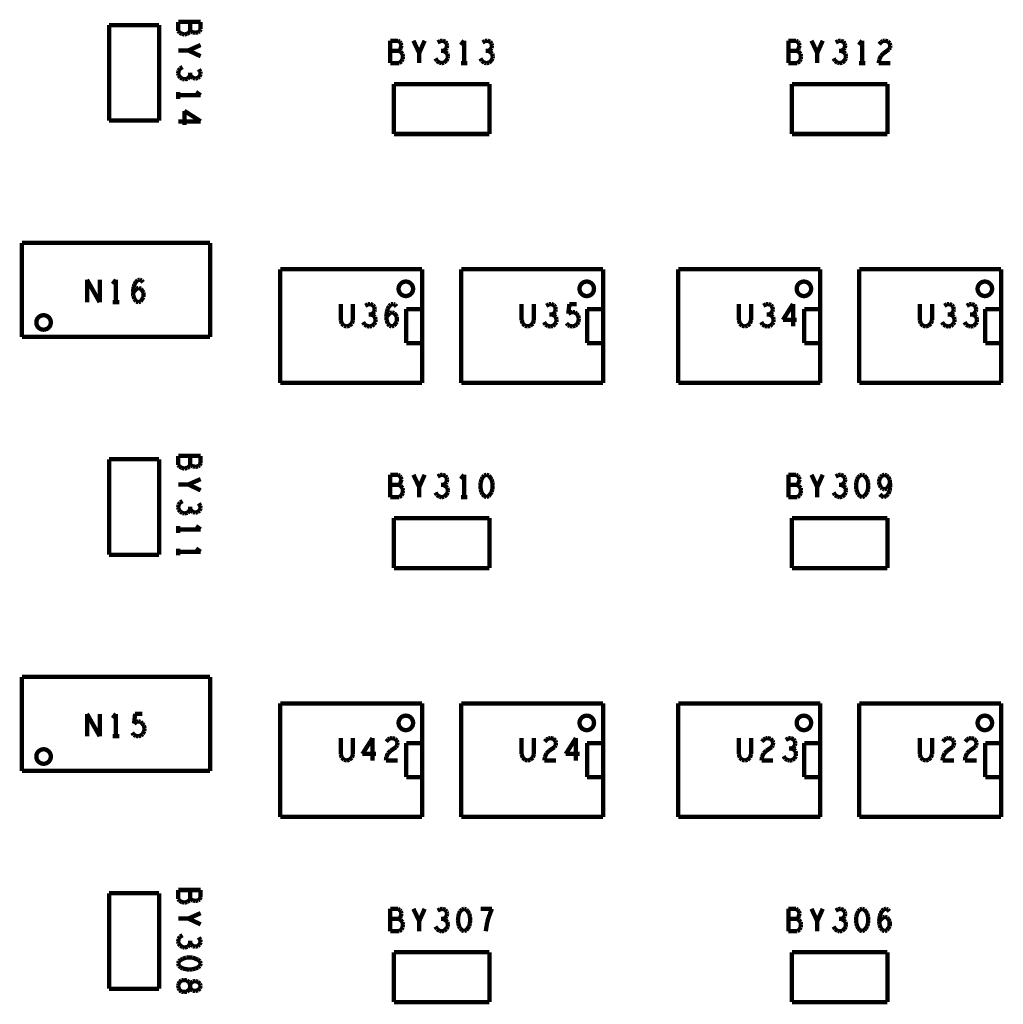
# Model space of a CAD drawing. Extents: x 0 to 33, y 0 to 21.
# Tile 15 of 22: x 15.9 to 18.6, y 11.7 to 14.4. Entities that reach past the tile are written whole.
import ezdxf

# ---------------------------------------------------------------- set-up
doc = ezdxf.new("R2010")
doc.units = 0
doc.layers.add('IO-62_B_BAS', color=7, linetype='CONTINUOUS')

msp = doc.modelspace()

# ---------------------------------------------------------------- linework, layer by layer
at = {"layer": 'IO-62_B_BAS', "const_width": 0.012}
for points in [[(16.29, 14.373), (16.152, 14.373)], [(16.152, 14.373), (16.152, 14.109)], [(16.29, 14.109), (16.29, 14.373)], [(16.405, 14.382), (16.343, 14.382)], [(16.343, 14.382), (16.343, 14.357)], [(16.376, 14.358), (16.376, 14.382)], [(16.405, 14.362), (16.405, 14.382)], [(16.343, 14.357), (16.347, 14.352)], [(16.347, 14.352), (16.353, 14.349)], [(16.353, 14.349), (16.36, 14.347)], [(16.36, 14.347), (16.368, 14.349)], [(16.368, 14.349), (16.374, 14.353)], [(16.374, 14.353), (16.376, 14.358)], [(16.376, 14.358), (16.379, 14.355)], [(16.379, 14.355), (16.384, 14.353)], [(16.384, 14.353), (16.391, 14.352)], [(16.391, 14.352), (16.398, 14.353)], [(16.398, 14.353), (16.402, 14.356)], [(16.402, 14.356), (16.405, 14.362)], [(16.371, 14.303), (16.405, 14.318)], [(16.95, 14.33), (16.929, 14.33)], [(16.929, 14.33), (16.929, 14.268)], [(16.955, 14.327), (16.95, 14.33)], [(16.958, 14.323), (16.955, 14.327)], [(16.96, 14.317), (16.958, 14.323)], [(16.958, 14.31), (16.96, 14.317)], [(17.009, 14.296), (16.993, 14.33)], [(17.024, 14.33), (17.009, 14.296)], [(17.067, 14.329), (17.06, 14.325)], [(17.074, 14.33), (17.067, 14.329)], [(17.081, 14.327), (17.074, 14.33)], [(17.085, 14.322), (17.081, 14.327)], [(17.086, 14.316), (17.085, 14.322)], [(17.085, 14.31), (17.086, 14.316)], [(17.133, 14.33), (17.124, 14.318)], [(17.133, 14.268), (17.133, 14.33)], [(17.191, 14.329), (17.184, 14.325)], [(17.198, 14.33), (17.191, 14.329)], [(17.205, 14.327), (17.198, 14.33)], [(17.209, 14.322), (17.205, 14.327)], [(17.21, 14.316), (17.209, 14.322)], [(17.209, 14.31), (17.21, 14.316)], [(18.05, 14.33), (18.029, 14.33)], [(18.029, 14.33), (18.029, 14.268)], [(18.055, 14.327), (18.05, 14.33)], [(18.058, 14.323), (18.055, 14.327)], [(18.06, 14.317), (18.058, 14.323)], [(18.058, 14.31), (18.06, 14.317)], [(18.109, 14.296), (18.093, 14.33)], [(18.124, 14.33), (18.109, 14.296)], [(18.167, 14.329), (18.16, 14.325)], [(18.174, 14.33), (18.167, 14.329)], [(18.181, 14.327), (18.174, 14.33)], [(18.185, 14.322), (18.181, 14.327)], [(18.186, 14.316), (18.185, 14.322)], [(18.185, 14.31), (18.186, 14.316)], [(18.233, 14.33), (18.224, 14.318)], [(18.233, 14.268), (18.233, 14.33)], [(18.28, 14.32), (18.285, 14.326)], [(18.285, 14.326), (18.29, 14.329)], [(18.29, 14.329), (18.296, 14.33)], [(18.296, 14.33), (18.304, 14.328)], [(18.304, 14.328), (18.309, 14.323)], [(18.309, 14.323), (18.311, 14.317)], [(18.311, 14.317), (18.31, 14.311)], [(16.343, 14.303), (16.371, 14.303)], [(16.405, 14.287), (16.371, 14.303)], [(16.953, 14.302), (16.929, 14.302)], [(16.953, 14.302), (16.956, 14.305)], [(16.958, 14.299), (16.953, 14.302)], [(16.956, 14.305), (16.958, 14.31)], [(16.963, 14.293), (16.958, 14.299)], [(16.964, 14.286), (16.963, 14.293)], [(16.963, 14.279), (16.964, 14.286)], [(17.009, 14.268), (17.009, 14.296)], [(17.076, 14.302), (17.069, 14.302)], [(17.076, 14.302), (17.081, 14.305)], [(17.081, 14.299), (17.076, 14.302)], [(17.081, 14.305), (17.085, 14.31)], [(17.087, 14.294), (17.081, 14.299)], [(17.088, 14.287), (17.087, 14.294)], [(17.088, 14.281), (17.088, 14.287)], [(17.2, 14.302), (17.193, 14.302)], [(17.2, 14.302), (17.205, 14.305)], [(17.205, 14.299), (17.2, 14.302)], [(17.205, 14.305), (17.209, 14.31)], [(17.211, 14.294), (17.205, 14.299)], [(17.212, 14.287), (17.211, 14.294)], [(17.212, 14.281), (17.212, 14.287)], [(18.053, 14.302), (18.029, 14.302)], [(18.053, 14.302), (18.056, 14.305)], [(18.058, 14.299), (18.053, 14.302)], [(18.056, 14.305), (18.058, 14.31)], [(18.063, 14.293), (18.058, 14.299)], [(18.064, 14.286), (18.063, 14.293)], [(18.063, 14.279), (18.064, 14.286)], [(18.109, 14.268), (18.109, 14.296)], [(18.176, 14.302), (18.169, 14.302)], [(18.176, 14.302), (18.181, 14.305)], [(18.181, 14.299), (18.176, 14.302)], [(18.181, 14.305), (18.185, 14.31)], [(18.187, 14.294), (18.181, 14.299)], [(18.188, 14.287), (18.187, 14.294)], [(18.188, 14.281), (18.188, 14.287)], [(18.285, 14.288), (18.28, 14.278)], [(18.292, 14.295), (18.285, 14.288)], [(18.307, 14.306), (18.292, 14.295)], [(18.31, 14.311), (18.307, 14.306)], [(16.929, 14.268), (16.954, 14.268)], [(16.954, 14.268), (16.96, 14.273)], [(16.96, 14.273), (16.963, 14.279)], [(17.054, 14.281), (17.058, 14.274)], [(17.058, 14.274), (17.065, 14.269)], [(17.065, 14.269), (17.071, 14.268)], [(17.071, 14.268), (17.078, 14.269)], [(17.078, 14.269), (17.084, 14.275)], [(17.084, 14.275), (17.088, 14.281)], [(17.124, 14.268), (17.142, 14.268)], [(17.178, 14.281), (17.182, 14.274)], [(17.182, 14.274), (17.189, 14.269)], [(17.189, 14.269), (17.195, 14.268)], [(17.195, 14.268), (17.202, 14.269)], [(17.202, 14.269), (17.208, 14.275)], [(17.208, 14.275), (17.212, 14.281)], [(18.029, 14.268), (18.054, 14.268)], [(18.054, 14.268), (18.06, 14.273)], [(18.06, 14.273), (18.063, 14.279)], [(18.154, 14.281), (18.158, 14.274)], [(18.158, 14.274), (18.165, 14.269)], [(18.165, 14.269), (18.171, 14.268)], [(18.171, 14.268), (18.178, 14.269)], [(18.178, 14.269), (18.184, 14.275)], [(18.184, 14.275), (18.188, 14.281)], [(18.224, 14.268), (18.242, 14.268)], [(18.28, 14.278), (18.279, 14.268)], [(18.279, 14.268), (18.311, 14.268)], [(16.344, 14.247), (16.343, 14.24)], [(16.343, 14.24), (16.344, 14.234)], [(16.348, 14.253), (16.344, 14.247)], [(16.344, 14.234), (16.349, 14.228)], [(16.355, 14.257), (16.348, 14.253)], [(16.374, 14.23), (16.376, 14.235)], [(16.376, 14.235), (16.376, 14.242)], [(16.376, 14.235), (16.379, 14.231)], [(16.379, 14.231), (16.384, 14.227)], [(16.397, 14.227), (16.402, 14.231)], [(16.404, 14.244), (16.4, 14.251)], [(16.402, 14.231), (16.405, 14.238)], [(16.405, 14.238), (16.404, 14.244)], [(16.349, 14.228), (16.355, 14.224)], [(16.355, 14.224), (16.361, 14.223)], [(16.361, 14.223), (16.369, 14.225)], [(16.369, 14.225), (16.374, 14.23)], [(16.384, 14.227), (16.39, 14.225)], [(16.39, 14.225), (16.397, 14.227)], [(17.203, 14.21), (16.939, 14.21)], [(16.939, 14.21), (16.939, 14.072)], [(17.203, 14.072), (17.203, 14.21)], [(18.303, 14.21), (18.039, 14.21)], [(18.039, 14.21), (18.039, 14.072)], [(18.303, 14.072), (18.303, 14.21)], [(16.343, 14.188), (16.343, 14.169)], [(16.343, 14.179), (16.405, 14.179)], [(16.405, 14.179), (16.392, 14.188)], [(16.405, 14.107), (16.36, 14.136)], [(16.36, 14.136), (16.36, 14.097)], [(16.152, 14.109), (16.29, 14.109)], [(16.343, 14.107), (16.405, 14.107)], [(16.939, 14.072), (17.203, 14.072)], [(18.039, 14.072), (18.303, 14.072)], [(16.431, 13.771), (15.911, 13.771)], [(15.911, 13.771), (15.911, 13.511)], [(16.431, 13.511), (16.431, 13.771)], [(17.017, 13.698), (16.625, 13.698)], [(16.625, 13.698), (16.625, 13.384)], [(17.017, 13.384), (17.017, 13.698)], [(17.517, 13.698), (17.125, 13.698)], [(17.125, 13.698), (17.125, 13.384)], [(17.517, 13.384), (17.517, 13.698)], [(18.117, 13.698), (17.725, 13.698)], [(17.725, 13.698), (17.725, 13.384)], [(18.117, 13.384), (18.117, 13.698)], [(18.617, 13.698), (18.225, 13.698)], [(18.225, 13.698), (18.225, 13.384)], [(18.617, 13.384), (18.617, 13.698)], [(16.091, 13.607), (16.091, 13.669)], [(16.091, 13.669), (16.126, 13.607)], [(16.126, 13.607), (16.126, 13.669)], [(16.171, 13.669), (16.162, 13.657)], [(16.171, 13.607), (16.171, 13.669)], [(16.222, 13.656), (16.226, 13.663)], [(16.226, 13.663), (16.231, 13.668)], [(16.231, 13.668), (16.237, 13.669)], [(16.237, 13.669), (16.242, 13.667)], [(16.242, 13.667), (16.246, 13.662)], [(16.218, 13.635), (16.22, 13.649)], [(16.218, 13.633), (16.224, 13.64)], [(16.219, 13.625), (16.218, 13.635)], [(16.22, 13.649), (16.222, 13.656)], [(16.224, 13.64), (16.228, 13.644)], [(16.228, 13.644), (16.234, 13.647)], [(16.234, 13.647), (16.24, 13.644)], [(16.24, 13.644), (16.243, 13.64)], [(16.243, 13.64), (16.247, 13.634)], [(16.247, 13.634), (16.247, 13.627)], [(16.162, 13.607), (16.18, 13.607)], [(16.222, 13.616), (16.219, 13.625)], [(16.227, 13.609), (16.222, 13.616)], [(16.233, 13.607), (16.227, 13.609)], [(16.239, 13.609), (16.233, 13.607)], [(16.243, 13.615), (16.239, 13.609)], [(16.247, 13.621), (16.243, 13.615)], [(16.247, 13.627), (16.247, 13.621)], [(16.792, 13.602), (16.792, 13.558)], [(16.826, 13.558), (16.826, 13.602)], [(16.867, 13.601), (16.86, 13.597)], [(16.874, 13.602), (16.867, 13.601)], [(16.881, 13.599), (16.874, 13.602)], [(16.885, 13.594), (16.881, 13.599)], [(16.881, 13.576), (16.885, 13.581)], [(16.886, 13.587), (16.885, 13.594)], [(16.885, 13.581), (16.886, 13.587)], [(16.918, 13.568), (16.92, 13.581)], [(16.92, 13.581), (16.922, 13.589)], [(16.922, 13.589), (16.926, 13.596)], [(16.924, 13.573), (16.928, 13.577)], [(16.926, 13.596), (16.931, 13.601)], [(16.928, 13.577), (16.934, 13.579)], [(16.931, 13.601), (16.937, 13.602)], [(16.934, 13.579), (16.94, 13.577)], [(16.937, 13.602), (16.942, 13.6)], [(16.94, 13.577), (16.943, 13.573)], [(16.942, 13.6), (16.946, 13.595)], [(16.973, 13.588), (16.973, 13.494)], [(17.016, 13.588), (16.973, 13.588)], [(17.292, 13.602), (17.292, 13.558)], [(17.326, 13.558), (17.326, 13.602)], [(17.367, 13.601), (17.36, 13.597)], [(17.374, 13.602), (17.367, 13.601)], [(17.381, 13.599), (17.374, 13.602)], [(17.385, 13.594), (17.381, 13.599)], [(17.381, 13.576), (17.385, 13.581)], [(17.386, 13.587), (17.385, 13.594)], [(17.385, 13.581), (17.386, 13.587)], [(17.421, 13.575), (17.424, 13.602)], [(17.428, 13.579), (17.421, 13.575)], [(17.424, 13.602), (17.444, 13.602)], [(17.433, 13.58), (17.428, 13.579)], [(17.439, 13.579), (17.433, 13.58)], [(17.444, 13.575), (17.439, 13.579)], [(17.473, 13.588), (17.473, 13.494)], [(17.516, 13.588), (17.473, 13.588)], [(17.892, 13.602), (17.892, 13.558)], [(17.926, 13.558), (17.926, 13.602)], [(17.967, 13.601), (17.96, 13.597)], [(17.974, 13.602), (17.967, 13.601)], [(17.981, 13.599), (17.974, 13.602)], [(17.985, 13.594), (17.981, 13.599)], [(17.981, 13.576), (17.985, 13.581)], [(17.986, 13.587), (17.985, 13.594)], [(17.985, 13.581), (17.986, 13.587)], [(18.042, 13.602), (18.014, 13.558)], [(18.042, 13.54), (18.042, 13.602)], [(18.073, 13.588), (18.073, 13.494)], [(18.116, 13.588), (18.073, 13.588)], [(18.392, 13.602), (18.392, 13.558)], [(18.426, 13.558), (18.426, 13.602)], [(18.467, 13.601), (18.46, 13.597)], [(18.474, 13.602), (18.467, 13.601)], [(18.481, 13.599), (18.474, 13.602)], [(18.485, 13.594), (18.481, 13.599)], [(18.481, 13.576), (18.485, 13.581)], [(18.486, 13.587), (18.485, 13.594)], [(18.485, 13.581), (18.486, 13.587)], [(18.529, 13.601), (18.522, 13.597)], [(18.536, 13.602), (18.529, 13.601)], [(18.543, 13.599), (18.536, 13.602)], [(18.547, 13.594), (18.543, 13.599)], [(18.543, 13.576), (18.547, 13.581)], [(18.548, 13.587), (18.547, 13.594)], [(18.547, 13.581), (18.548, 13.587)], [(18.573, 13.588), (18.573, 13.494)], [(18.616, 13.588), (18.573, 13.588)], [(16.792, 13.558), (16.795, 13.548)], [(16.823, 13.548), (16.826, 13.558)], [(16.854, 13.552), (16.858, 13.545)], [(16.876, 13.573), (16.869, 13.573)], [(16.876, 13.573), (16.881, 13.576)], [(16.881, 13.571), (16.876, 13.573)], [(16.887, 13.566), (16.881, 13.571)], [(16.884, 13.546), (16.888, 13.552)], [(16.888, 13.559), (16.887, 13.566)], [(16.888, 13.552), (16.888, 13.559)], [(16.918, 13.566), (16.924, 13.573)], [(16.919, 13.558), (16.918, 13.568)], [(16.922, 13.548), (16.919, 13.558)], [(16.943, 13.573), (16.947, 13.567)], [(16.947, 13.553), (16.943, 13.547)], [(16.947, 13.567), (16.947, 13.56)], [(16.947, 13.56), (16.947, 13.553)], [(17.292, 13.558), (17.295, 13.548)], [(17.323, 13.548), (17.326, 13.558)], [(17.354, 13.552), (17.358, 13.545)], [(17.376, 13.573), (17.369, 13.573)], [(17.376, 13.573), (17.381, 13.576)], [(17.381, 13.571), (17.376, 13.573)], [(17.387, 13.566), (17.381, 13.571)], [(17.384, 13.546), (17.388, 13.552)], [(17.388, 13.559), (17.387, 13.566)], [(17.388, 13.552), (17.388, 13.559)], [(17.448, 13.57), (17.444, 13.575)], [(17.445, 13.546), (17.449, 13.553)], [(17.45, 13.562), (17.448, 13.57)], [(17.449, 13.553), (17.45, 13.562)], [(17.892, 13.558), (17.895, 13.548)], [(17.923, 13.548), (17.926, 13.558)], [(17.954, 13.552), (17.958, 13.545)], [(17.976, 13.573), (17.969, 13.573)], [(17.976, 13.573), (17.981, 13.576)], [(17.981, 13.571), (17.976, 13.573)], [(17.987, 13.566), (17.981, 13.571)], [(17.984, 13.546), (17.988, 13.552)], [(17.988, 13.559), (17.987, 13.566)], [(17.988, 13.552), (17.988, 13.559)], [(18.014, 13.558), (18.052, 13.558)], [(18.392, 13.558), (18.395, 13.548)], [(18.423, 13.548), (18.426, 13.558)], [(18.454, 13.552), (18.458, 13.545)], [(18.476, 13.573), (18.469, 13.573)], [(18.476, 13.573), (18.481, 13.576)], [(18.481, 13.571), (18.476, 13.573)], [(18.487, 13.566), (18.481, 13.571)], [(18.484, 13.546), (18.488, 13.552)], [(18.488, 13.559), (18.487, 13.566)], [(18.488, 13.552), (18.488, 13.559)], [(18.516, 13.552), (18.52, 13.545)], [(18.538, 13.573), (18.531, 13.573)], [(18.538, 13.573), (18.543, 13.576)], [(18.543, 13.571), (18.538, 13.573)], [(18.549, 13.566), (18.543, 13.571)], [(18.546, 13.546), (18.55, 13.552)], [(18.55, 13.559), (18.549, 13.566)], [(18.55, 13.552), (18.55, 13.559)], [(16.795, 13.548), (16.801, 13.542)], [(16.801, 13.542), (16.809, 13.54)], [(16.809, 13.54), (16.816, 13.542)], [(16.816, 13.542), (16.823, 13.548)], [(16.858, 13.545), (16.865, 13.541)], [(16.865, 13.541), (16.871, 13.54)], [(16.871, 13.54), (16.878, 13.541)], [(16.878, 13.541), (16.884, 13.546)], [(16.927, 13.542), (16.922, 13.548)], [(16.933, 13.54), (16.927, 13.542)], [(16.939, 13.542), (16.933, 13.54)], [(16.943, 13.547), (16.939, 13.542)], [(17.295, 13.548), (17.301, 13.542)], [(17.301, 13.542), (17.309, 13.54)], [(17.309, 13.54), (17.316, 13.542)], [(17.316, 13.542), (17.323, 13.548)], [(17.358, 13.545), (17.365, 13.541)], [(17.365, 13.541), (17.371, 13.54)], [(17.371, 13.54), (17.378, 13.541)], [(17.378, 13.541), (17.384, 13.546)], [(17.416, 13.549), (17.42, 13.544)], [(17.42, 13.544), (17.426, 13.541)], [(17.426, 13.541), (17.433, 13.54)], [(17.433, 13.54), (17.44, 13.542)], [(17.44, 13.542), (17.445, 13.546)], [(17.895, 13.548), (17.901, 13.542)], [(17.901, 13.542), (17.909, 13.54)], [(17.909, 13.54), (17.916, 13.542)], [(17.916, 13.542), (17.923, 13.548)], [(17.958, 13.545), (17.965, 13.541)], [(17.965, 13.541), (17.971, 13.54)], [(17.971, 13.54), (17.978, 13.541)], [(17.978, 13.541), (17.984, 13.546)], [(18.395, 13.548), (18.401, 13.542)], [(18.401, 13.542), (18.409, 13.54)], [(18.409, 13.54), (18.416, 13.542)], [(18.416, 13.542), (18.423, 13.548)], [(18.458, 13.545), (18.465, 13.541)], [(18.465, 13.541), (18.471, 13.54)], [(18.471, 13.54), (18.478, 13.541)], [(18.478, 13.541), (18.484, 13.546)], [(18.52, 13.545), (18.527, 13.541)], [(18.527, 13.541), (18.533, 13.54)], [(18.533, 13.54), (18.54, 13.541)], [(18.54, 13.541), (18.546, 13.546)], [(15.911, 13.511), (16.431, 13.511)], [(16.973, 13.494), (17.016, 13.494)], [(17.473, 13.494), (17.516, 13.494)], [(18.073, 13.494), (18.116, 13.494)], [(18.573, 13.494), (18.616, 13.494)], [(16.625, 13.384), (17.017, 13.384)], [(17.125, 13.384), (17.517, 13.384)], [(17.725, 13.384), (18.117, 13.384)], [(18.225, 13.384), (18.617, 13.384)], [(16.29, 13.173), (16.152, 13.173)], [(16.152, 13.173), (16.152, 12.909)], [(16.29, 12.909), (16.29, 13.173)], [(16.405, 13.182), (16.343, 13.182)], [(16.343, 13.182), (16.343, 13.157)], [(16.376, 13.158), (16.376, 13.182)], [(16.405, 13.162), (16.405, 13.182)], [(16.343, 13.157), (16.347, 13.152)], [(16.347, 13.152), (16.353, 13.149)], [(16.353, 13.149), (16.36, 13.147)], [(16.36, 13.147), (16.368, 13.149)], [(16.368, 13.149), (16.374, 13.153)], [(16.374, 13.153), (16.376, 13.158)], [(16.376, 13.158), (16.379, 13.155)], [(16.379, 13.155), (16.384, 13.153)], [(16.384, 13.153), (16.391, 13.152)], [(16.391, 13.152), (16.398, 13.153)], [(16.398, 13.153), (16.402, 13.156)], [(16.402, 13.156), (16.405, 13.162)], [(16.371, 13.103), (16.405, 13.118)], [(16.95, 13.13), (16.929, 13.13)], [(16.929, 13.13), (16.929, 13.068)], [(16.955, 13.127), (16.95, 13.13)], [(16.958, 13.123), (16.955, 13.127)], [(16.96, 13.117), (16.958, 13.123)], [(16.958, 13.11), (16.96, 13.117)], [(17.009, 13.096), (16.993, 13.13)], [(17.024, 13.13), (17.009, 13.096)], [(17.067, 13.129), (17.06, 13.125)], [(17.074, 13.13), (17.067, 13.129)], [(17.081, 13.127), (17.074, 13.13)], [(17.085, 13.122), (17.081, 13.127)], [(17.086, 13.116), (17.085, 13.122)], [(17.085, 13.11), (17.086, 13.116)], [(17.133, 13.13), (17.124, 13.118)], [(17.133, 13.068), (17.133, 13.13)], [(17.181, 13.117), (17.179, 13.109)], [(17.184, 13.123), (17.181, 13.117)], [(17.189, 13.128), (17.184, 13.123)], [(17.195, 13.13), (17.189, 13.128)], [(17.201, 13.128), (17.195, 13.13)], [(17.205, 13.123), (17.201, 13.128)], [(17.209, 13.117), (17.205, 13.123)], [(17.211, 13.109), (17.209, 13.117)], [(18.05, 13.13), (18.029, 13.13)], [(18.029, 13.13), (18.029, 13.068)], [(18.055, 13.127), (18.05, 13.13)], [(18.058, 13.123), (18.055, 13.127)], [(18.06, 13.117), (18.058, 13.123)], [(18.058, 13.11), (18.06, 13.117)], [(18.109, 13.096), (18.093, 13.13)], [(18.124, 13.13), (18.109, 13.096)], [(18.167, 13.129), (18.16, 13.125)], [(18.174, 13.13), (18.167, 13.129)], [(18.181, 13.127), (18.174, 13.13)], [(18.185, 13.122), (18.181, 13.127)], [(18.186, 13.116), (18.185, 13.122)], [(18.185, 13.11), (18.186, 13.116)], [(18.219, 13.117), (18.217, 13.109)], [(18.222, 13.123), (18.219, 13.117)], [(18.227, 13.128), (18.222, 13.123)], [(18.233, 13.13), (18.227, 13.128)], [(18.239, 13.128), (18.233, 13.13)], [(18.243, 13.123), (18.239, 13.128)], [(18.247, 13.117), (18.243, 13.123)], [(18.249, 13.109), (18.247, 13.117)], [(18.281, 13.118), (18.279, 13.11)], [(18.284, 13.124), (18.281, 13.118)], [(18.289, 13.128), (18.284, 13.124)], [(18.295, 13.13), (18.289, 13.128)], [(18.3, 13.128), (18.295, 13.13)], [(18.305, 13.124), (18.3, 13.128)], [(18.309, 13.116), (18.305, 13.124)], [(18.31, 13.107), (18.309, 13.116)], [(16.343, 13.103), (16.371, 13.103)], [(16.405, 13.087), (16.371, 13.103)], [(16.953, 13.102), (16.929, 13.102)], [(16.953, 13.102), (16.956, 13.105)], [(16.958, 13.099), (16.953, 13.102)], [(16.956, 13.105), (16.958, 13.11)], [(16.963, 13.093), (16.958, 13.099)], [(16.964, 13.086), (16.963, 13.093)], [(17.009, 13.068), (17.009, 13.096)], [(17.076, 13.102), (17.069, 13.102)], [(17.076, 13.102), (17.081, 13.105)], [(17.081, 13.099), (17.076, 13.102)], [(17.081, 13.105), (17.085, 13.11)], [(17.087, 13.094), (17.081, 13.099)], [(17.088, 13.087), (17.087, 13.094)], [(17.088, 13.081), (17.088, 13.087)], [(17.179, 13.109), (17.178, 13.099)], [(17.178, 13.099), (17.179, 13.09)], [(17.179, 13.09), (17.181, 13.082)], [(17.209, 13.082), (17.211, 13.09)], [(17.212, 13.099), (17.211, 13.109)], [(17.211, 13.09), (17.212, 13.099)], [(18.053, 13.102), (18.029, 13.102)], [(18.053, 13.102), (18.056, 13.105)], [(18.058, 13.099), (18.053, 13.102)], [(18.056, 13.105), (18.058, 13.11)], [(18.063, 13.093), (18.058, 13.099)], [(18.064, 13.086), (18.063, 13.093)], [(18.109, 13.068), (18.109, 13.096)], [(18.176, 13.102), (18.169, 13.102)], [(18.176, 13.102), (18.181, 13.105)], [(18.181, 13.099), (18.176, 13.102)], [(18.181, 13.105), (18.185, 13.11)], [(18.187, 13.094), (18.181, 13.099)], [(18.188, 13.087), (18.187, 13.094)], [(18.188, 13.081), (18.188, 13.087)], [(18.217, 13.109), (18.216, 13.099)], [(18.216, 13.099), (18.217, 13.09)], [(18.217, 13.09), (18.219, 13.082)], [(18.247, 13.082), (18.249, 13.09)], [(18.25, 13.099), (18.249, 13.109)], [(18.249, 13.09), (18.25, 13.099)], [(18.279, 13.11), (18.281, 13.103)], [(18.281, 13.103), (18.285, 13.095)], [(18.285, 13.095), (18.289, 13.091)], [(18.289, 13.091), (18.295, 13.09)], [(18.295, 13.09), (18.301, 13.092)], [(18.301, 13.092), (18.305, 13.097)], [(18.305, 13.097), (18.31, 13.107)], [(18.309, 13.086), (18.31, 13.095)], [(18.31, 13.095), (18.31, 13.107)], [(16.929, 13.068), (16.954, 13.068)], [(16.954, 13.068), (16.96, 13.073)], [(16.96, 13.073), (16.963, 13.079)], [(16.963, 13.079), (16.964, 13.086)], [(17.054, 13.081), (17.058, 13.074)], [(17.058, 13.074), (17.065, 13.069)], [(17.065, 13.069), (17.071, 13.068)], [(17.071, 13.068), (17.078, 13.069)], [(17.078, 13.069), (17.084, 13.075)], [(17.084, 13.075), (17.088, 13.081)], [(17.124, 13.068), (17.142, 13.068)], [(17.181, 13.082), (17.184, 13.076)], [(17.184, 13.076), (17.189, 13.071)], [(17.189, 13.071), (17.195, 13.068)], [(17.195, 13.068), (17.201, 13.071)], [(17.201, 13.071), (17.205, 13.076)], [(17.205, 13.076), (17.209, 13.082)], [(18.029, 13.068), (18.054, 13.068)], [(18.054, 13.068), (18.06, 13.073)], [(18.06, 13.073), (18.063, 13.079)], [(18.063, 13.079), (18.064, 13.086)], [(18.154, 13.081), (18.158, 13.074)], [(18.158, 13.074), (18.165, 13.069)], [(18.165, 13.069), (18.171, 13.068)], [(18.171, 13.068), (18.178, 13.069)], [(18.178, 13.069), (18.184, 13.075)], [(18.184, 13.075), (18.188, 13.081)], [(18.219, 13.082), (18.222, 13.076)], [(18.222, 13.076), (18.227, 13.071)], [(18.227, 13.071), (18.233, 13.068)], [(18.233, 13.068), (18.239, 13.071)], [(18.239, 13.071), (18.243, 13.076)], [(18.243, 13.076), (18.247, 13.082)], [(18.282, 13.076), (18.287, 13.071)], [(18.287, 13.071), (18.293, 13.068)], [(18.293, 13.068), (18.299, 13.071)], [(18.299, 13.071), (18.305, 13.077)], [(18.305, 13.077), (18.309, 13.086)], [(16.344, 13.047), (16.343, 13.04)], [(16.343, 13.04), (16.344, 13.034)], [(16.348, 13.053), (16.344, 13.047)], [(16.344, 13.034), (16.349, 13.028)], [(16.355, 13.057), (16.348, 13.053)], [(16.374, 13.03), (16.376, 13.035)], [(16.376, 13.035), (16.376, 13.042)], [(16.376, 13.035), (16.379, 13.031)], [(16.404, 13.044), (16.4, 13.051)], [(16.402, 13.031), (16.405, 13.038)], [(16.405, 13.038), (16.404, 13.044)], [(16.349, 13.028), (16.355, 13.024)], [(16.355, 13.024), (16.361, 13.023)], [(16.361, 13.023), (16.369, 13.025)], [(16.369, 13.025), (16.374, 13.03)], [(16.379, 13.031), (16.384, 13.027)], [(16.384, 13.027), (16.39, 13.025)], [(16.39, 13.025), (16.397, 13.027)], [(16.397, 13.027), (16.402, 13.031)], [(17.203, 13.01), (16.939, 13.01)], [(16.939, 13.01), (16.939, 12.872)], [(17.203, 12.872), (17.203, 13.01)], [(18.303, 13.01), (18.039, 13.01)], [(18.039, 13.01), (18.039, 12.872)], [(18.303, 12.872), (18.303, 13.01)], [(16.343, 12.988), (16.343, 12.969)], [(16.343, 12.979), (16.405, 12.979)], [(16.405, 12.979), (16.392, 12.988)], [(16.343, 12.926), (16.343, 12.907)], [(16.405, 12.917), (16.392, 12.926)], [(16.152, 12.909), (16.29, 12.909)], [(16.343, 12.917), (16.405, 12.917)], [(16.939, 12.872), (17.203, 12.872)], [(18.039, 12.872), (18.303, 12.872)], [(16.431, 12.571), (15.911, 12.571)], [(15.911, 12.571), (15.911, 12.311)], [(16.431, 12.311), (16.431, 12.571)], [(17.017, 12.498), (16.625, 12.498)], [(16.625, 12.498), (16.625, 12.184)], [(17.017, 12.184), (17.017, 12.498)], [(17.517, 12.498), (17.125, 12.498)], [(17.125, 12.498), (17.125, 12.184)], [(17.517, 12.184), (17.517, 12.498)], [(18.117, 12.498), (17.725, 12.498)], [(17.725, 12.498), (17.725, 12.184)], [(18.117, 12.184), (18.117, 12.498)], [(18.617, 12.498), (18.225, 12.498)], [(18.225, 12.498), (18.225, 12.184)], [(18.617, 12.184), (18.617, 12.498)], [(16.091, 12.407), (16.091, 12.469)], [(16.091, 12.469), (16.126, 12.407)], [(16.126, 12.407), (16.126, 12.469)], [(16.171, 12.469), (16.162, 12.457)], [(16.171, 12.407), (16.171, 12.469)], [(16.221, 12.442), (16.224, 12.469)], [(16.224, 12.469), (16.244, 12.469)], [(16.228, 12.447), (16.221, 12.442)], [(16.233, 12.448), (16.228, 12.447)], [(16.239, 12.447), (16.233, 12.448)], [(16.244, 12.442), (16.239, 12.447)], [(16.248, 12.437), (16.244, 12.442)], [(16.25, 12.429), (16.248, 12.437)], [(16.162, 12.407), (16.18, 12.407)], [(16.216, 12.417), (16.22, 12.411)], [(16.22, 12.411), (16.226, 12.408)], [(16.226, 12.408), (16.233, 12.407)], [(16.233, 12.407), (16.24, 12.409)], [(16.24, 12.409), (16.245, 12.413)], [(16.245, 12.413), (16.249, 12.421)], [(16.249, 12.421), (16.25, 12.429)], [(16.792, 12.402), (16.792, 12.358)], [(16.826, 12.358), (16.826, 12.402)], [(16.88, 12.402), (16.852, 12.358)], [(16.88, 12.34), (16.88, 12.402)], [(16.918, 12.392), (16.923, 12.398)], [(16.923, 12.398), (16.928, 12.401)], [(16.928, 12.401), (16.934, 12.402)], [(16.934, 12.402), (16.942, 12.4)], [(16.942, 12.4), (16.947, 12.395)], [(16.948, 12.382), (16.945, 12.377)], [(16.947, 12.395), (16.949, 12.389)], [(16.949, 12.389), (16.948, 12.382)], [(16.973, 12.388), (16.973, 12.294)], [(17.016, 12.388), (16.973, 12.388)], [(17.292, 12.402), (17.292, 12.358)], [(17.326, 12.358), (17.326, 12.402)], [(17.356, 12.392), (17.361, 12.398)], [(17.361, 12.398), (17.366, 12.401)], [(17.366, 12.401), (17.372, 12.402)], [(17.372, 12.402), (17.38, 12.4)], [(17.38, 12.4), (17.385, 12.395)], [(17.386, 12.382), (17.383, 12.377)], [(17.385, 12.395), (17.387, 12.389)], [(17.387, 12.389), (17.386, 12.382)], [(17.442, 12.402), (17.414, 12.358)], [(17.442, 12.34), (17.442, 12.402)], [(17.473, 12.388), (17.473, 12.294)], [(17.516, 12.388), (17.473, 12.388)], [(17.892, 12.402), (17.892, 12.358)], [(17.926, 12.358), (17.926, 12.402)], [(17.956, 12.392), (17.961, 12.398)], [(17.961, 12.398), (17.966, 12.401)], [(17.966, 12.401), (17.972, 12.402)], [(17.972, 12.402), (17.98, 12.4)], [(17.98, 12.4), (17.985, 12.395)], [(17.986, 12.382), (17.983, 12.377)], [(17.985, 12.395), (17.987, 12.389)], [(17.987, 12.389), (17.986, 12.382)], [(18.029, 12.401), (18.022, 12.397)], [(18.036, 12.402), (18.029, 12.401)], [(18.043, 12.399), (18.036, 12.402)], [(18.047, 12.394), (18.043, 12.399)], [(18.043, 12.376), (18.047, 12.381)], [(18.048, 12.387), (18.047, 12.394)], [(18.047, 12.381), (18.048, 12.387)], [(18.073, 12.388), (18.073, 12.294)], [(18.116, 12.388), (18.073, 12.388)], [(18.392, 12.402), (18.392, 12.358)], [(18.426, 12.358), (18.426, 12.402)], [(18.456, 12.392), (18.461, 12.398)], [(18.461, 12.398), (18.466, 12.401)], [(18.466, 12.401), (18.472, 12.402)], [(18.472, 12.402), (18.48, 12.4)], [(18.48, 12.4), (18.485, 12.395)], [(18.486, 12.382), (18.483, 12.377)], [(18.485, 12.395), (18.487, 12.389)], [(18.487, 12.389), (18.486, 12.382)], [(18.518, 12.392), (18.523, 12.398)], [(18.523, 12.398), (18.528, 12.401)], [(18.528, 12.401), (18.534, 12.402)], [(18.534, 12.402), (18.542, 12.4)], [(18.542, 12.4), (18.547, 12.395)], [(18.548, 12.382), (18.545, 12.377)], [(18.547, 12.395), (18.549, 12.389)], [(18.549, 12.389), (18.548, 12.382)], [(18.573, 12.388), (18.573, 12.294)], [(18.616, 12.388), (18.573, 12.388)], [(16.792, 12.358), (16.795, 12.348)], [(16.823, 12.348), (16.826, 12.358)], [(16.852, 12.358), (16.89, 12.358)], [(16.923, 12.36), (16.918, 12.349)], [(16.93, 12.367), (16.923, 12.36)], [(16.945, 12.377), (16.93, 12.367)], [(17.292, 12.358), (17.295, 12.348)], [(17.323, 12.348), (17.326, 12.358)], [(17.361, 12.36), (17.356, 12.349)], [(17.368, 12.367), (17.361, 12.36)], [(17.383, 12.377), (17.368, 12.367)], [(17.414, 12.358), (17.452, 12.358)], [(17.892, 12.358), (17.895, 12.348)], [(17.923, 12.348), (17.926, 12.358)], [(17.961, 12.36), (17.956, 12.349)], [(17.968, 12.367), (17.961, 12.36)], [(17.983, 12.377), (17.968, 12.367)], [(18.016, 12.352), (18.02, 12.345)], [(18.038, 12.373), (18.031, 12.373)], [(18.038, 12.373), (18.043, 12.376)], [(18.043, 12.371), (18.038, 12.373)], [(18.049, 12.366), (18.043, 12.371)], [(18.046, 12.346), (18.05, 12.352)], [(18.05, 12.359), (18.049, 12.366)], [(18.05, 12.352), (18.05, 12.359)], [(18.392, 12.358), (18.395, 12.348)], [(18.423, 12.348), (18.426, 12.358)], [(18.461, 12.36), (18.456, 12.349)], [(18.468, 12.367), (18.461, 12.36)], [(18.483, 12.377), (18.468, 12.367)], [(18.523, 12.36), (18.518, 12.349)], [(18.53, 12.367), (18.523, 12.36)], [(18.545, 12.377), (18.53, 12.367)], [(16.795, 12.348), (16.801, 12.342)], [(16.801, 12.342), (16.809, 12.34)], [(16.809, 12.34), (16.816, 12.342)], [(16.816, 12.342), (16.823, 12.348)], [(16.918, 12.349), (16.917, 12.34)], [(16.917, 12.34), (16.949, 12.34)], [(17.295, 12.348), (17.301, 12.342)], [(17.301, 12.342), (17.309, 12.34)], [(17.309, 12.34), (17.316, 12.342)], [(17.316, 12.342), (17.323, 12.348)], [(17.356, 12.349), (17.355, 12.34)], [(17.355, 12.34), (17.387, 12.34)], [(17.895, 12.348), (17.901, 12.342)], [(17.901, 12.342), (17.909, 12.34)], [(17.909, 12.34), (17.916, 12.342)], [(17.916, 12.342), (17.923, 12.348)], [(17.956, 12.349), (17.955, 12.34)], [(17.955, 12.34), (17.987, 12.34)], [(18.02, 12.345), (18.027, 12.341)], [(18.027, 12.341), (18.033, 12.34)], [(18.033, 12.34), (18.04, 12.341)], [(18.04, 12.341), (18.046, 12.346)], [(18.395, 12.348), (18.401, 12.342)], [(18.401, 12.342), (18.409, 12.34)], [(18.409, 12.34), (18.416, 12.342)], [(18.416, 12.342), (18.423, 12.348)], [(18.456, 12.349), (18.455, 12.34)], [(18.455, 12.34), (18.487, 12.34)], [(18.518, 12.349), (18.517, 12.34)], [(18.517, 12.34), (18.549, 12.34)], [(15.911, 12.311), (16.431, 12.311)], [(16.973, 12.294), (17.016, 12.294)], [(17.473, 12.294), (17.516, 12.294)], [(18.073, 12.294), (18.116, 12.294)], [(18.573, 12.294), (18.616, 12.294)], [(16.625, 12.184), (17.017, 12.184)], [(17.125, 12.184), (17.517, 12.184)], [(17.725, 12.184), (18.117, 12.184)], [(18.225, 12.184), (18.617, 12.184)], [(16.29, 11.973), (16.152, 11.973)], [(16.152, 11.973), (16.152, 11.709)], [(16.29, 11.709), (16.29, 11.973)], [(16.405, 11.982), (16.343, 11.982)], [(16.343, 11.982), (16.343, 11.957)], [(16.376, 11.958), (16.376, 11.982)], [(16.405, 11.962), (16.405, 11.982)], [(16.343, 11.957), (16.347, 11.952)], [(16.347, 11.952), (16.353, 11.949)], [(16.353, 11.949), (16.36, 11.947)], [(16.36, 11.947), (16.368, 11.949)], [(16.368, 11.949), (16.374, 11.953)], [(16.374, 11.953), (16.376, 11.958)], [(16.376, 11.958), (16.379, 11.955)], [(16.379, 11.955), (16.384, 11.953)], [(16.384, 11.953), (16.391, 11.952)], [(16.391, 11.952), (16.398, 11.953)], [(16.398, 11.953), (16.402, 11.956)], [(16.402, 11.956), (16.405, 11.962)], [(16.371, 11.903), (16.405, 11.918)], [(16.95, 11.93), (16.929, 11.93)], [(16.929, 11.93), (16.929, 11.868)], [(16.955, 11.927), (16.95, 11.93)], [(16.958, 11.923), (16.955, 11.927)], [(16.96, 11.917), (16.958, 11.923)], [(16.958, 11.91), (16.96, 11.917)], [(17.009, 11.896), (16.993, 11.93)], [(17.024, 11.93), (17.009, 11.896)], [(17.067, 11.929), (17.06, 11.925)], [(17.074, 11.93), (17.067, 11.929)], [(17.081, 11.927), (17.074, 11.93)], [(17.085, 11.922), (17.081, 11.927)], [(17.086, 11.916), (17.085, 11.922)], [(17.119, 11.917), (17.117, 11.909)], [(17.122, 11.923), (17.119, 11.917)], [(17.127, 11.928), (17.122, 11.923)], [(17.133, 11.93), (17.127, 11.928)], [(17.139, 11.928), (17.133, 11.93)], [(17.143, 11.923), (17.139, 11.928)], [(17.147, 11.917), (17.143, 11.923)], [(17.149, 11.909), (17.147, 11.917)], [(17.21, 11.93), (17.179, 11.93)], [(17.204, 11.915), (17.21, 11.93)], [(18.05, 11.93), (18.029, 11.93)], [(18.029, 11.93), (18.029, 11.868)], [(18.055, 11.927), (18.05, 11.93)], [(18.058, 11.923), (18.055, 11.927)], [(18.06, 11.917), (18.058, 11.923)], [(18.058, 11.91), (18.06, 11.917)], [(18.109, 11.896), (18.093, 11.93)], [(18.124, 11.93), (18.109, 11.896)], [(18.167, 11.929), (18.16, 11.925)], [(18.174, 11.93), (18.167, 11.929)], [(18.181, 11.927), (18.174, 11.93)], [(18.185, 11.922), (18.181, 11.927)], [(18.186, 11.916), (18.185, 11.922)], [(18.219, 11.917), (18.217, 11.909)], [(18.222, 11.923), (18.219, 11.917)], [(18.227, 11.928), (18.222, 11.923)], [(18.233, 11.93), (18.227, 11.928)], [(18.239, 11.928), (18.233, 11.93)], [(18.243, 11.923), (18.239, 11.928)], [(18.247, 11.917), (18.243, 11.923)], [(18.249, 11.909), (18.247, 11.917)], [(18.282, 11.91), (18.284, 11.917)], [(18.284, 11.917), (18.288, 11.924)], [(18.288, 11.924), (18.293, 11.929)], [(18.293, 11.929), (18.299, 11.93)], [(18.299, 11.93), (18.304, 11.928)], [(18.304, 11.928), (18.308, 11.923)], [(16.343, 11.903), (16.371, 11.903)], [(16.405, 11.887), (16.371, 11.903)], [(16.953, 11.902), (16.929, 11.902)], [(16.953, 11.902), (16.956, 11.905)], [(16.958, 11.899), (16.953, 11.902)], [(16.956, 11.905), (16.958, 11.91)], [(16.963, 11.893), (16.958, 11.899)], [(16.964, 11.886), (16.963, 11.893)], [(17.009, 11.868), (17.009, 11.896)], [(17.076, 11.902), (17.069, 11.902)], [(17.076, 11.902), (17.081, 11.905)], [(17.081, 11.899), (17.076, 11.902)], [(17.081, 11.905), (17.085, 11.91)], [(17.087, 11.894), (17.081, 11.899)], [(17.085, 11.91), (17.086, 11.916)], [(17.088, 11.887), (17.087, 11.894)], [(17.117, 11.909), (17.116, 11.899)], [(17.116, 11.899), (17.117, 11.89)], [(17.117, 11.89), (17.119, 11.882)], [(17.147, 11.882), (17.149, 11.89)], [(17.15, 11.899), (17.149, 11.909)], [(17.149, 11.89), (17.15, 11.899)], [(17.195, 11.882), (17.197, 11.893)], [(17.197, 11.893), (17.2, 11.904)], [(17.2, 11.904), (17.204, 11.915)], [(18.053, 11.902), (18.029, 11.902)], [(18.053, 11.902), (18.056, 11.905)], [(18.058, 11.899), (18.053, 11.902)], [(18.056, 11.905), (18.058, 11.91)], [(18.063, 11.893), (18.058, 11.899)], [(18.064, 11.886), (18.063, 11.893)], [(18.109, 11.868), (18.109, 11.896)], [(18.176, 11.902), (18.169, 11.902)], [(18.176, 11.902), (18.181, 11.905)], [(18.181, 11.899), (18.176, 11.902)], [(18.181, 11.905), (18.185, 11.91)], [(18.187, 11.894), (18.181, 11.899)], [(18.185, 11.91), (18.186, 11.916)], [(18.188, 11.887), (18.187, 11.894)], [(18.217, 11.909), (18.216, 11.899)], [(18.216, 11.899), (18.217, 11.89)], [(18.217, 11.89), (18.219, 11.882)], [(18.247, 11.882), (18.249, 11.89)], [(18.25, 11.899), (18.249, 11.909)], [(18.249, 11.89), (18.25, 11.899)], [(18.28, 11.896), (18.282, 11.91)], [(18.28, 11.894), (18.286, 11.902)], [(18.281, 11.886), (18.28, 11.896)], [(18.286, 11.902), (18.29, 11.906)], [(18.29, 11.906), (18.296, 11.908)], [(18.296, 11.908), (18.302, 11.906)], [(18.302, 11.906), (18.305, 11.902)], [(18.305, 11.902), (18.309, 11.895)], [(18.309, 11.895), (18.309, 11.888)], [(16.929, 11.868), (16.954, 11.868)], [(16.954, 11.868), (16.96, 11.873)], [(16.96, 11.873), (16.963, 11.879)], [(16.963, 11.879), (16.964, 11.886)], [(17.054, 11.881), (17.058, 11.874)], [(17.058, 11.874), (17.065, 11.869)], [(17.065, 11.869), (17.071, 11.868)], [(17.071, 11.868), (17.078, 11.869)], [(17.078, 11.869), (17.084, 11.875)], [(17.084, 11.875), (17.088, 11.881)], [(17.088, 11.881), (17.088, 11.887)], [(17.119, 11.882), (17.122, 11.876)], [(17.122, 11.876), (17.127, 11.871)], [(17.127, 11.871), (17.133, 11.868)], [(17.133, 11.868), (17.139, 11.871)], [(17.139, 11.871), (17.143, 11.876)], [(17.143, 11.876), (17.147, 11.882)], [(17.193, 11.868), (17.195, 11.882)], [(18.029, 11.868), (18.054, 11.868)], [(18.054, 11.868), (18.06, 11.873)], [(18.06, 11.873), (18.063, 11.879)], [(18.063, 11.879), (18.064, 11.886)], [(18.154, 11.881), (18.158, 11.874)], [(18.158, 11.874), (18.165, 11.869)], [(18.165, 11.869), (18.171, 11.868)], [(18.171, 11.868), (18.178, 11.869)], [(18.178, 11.869), (18.184, 11.875)], [(18.184, 11.875), (18.188, 11.881)], [(18.188, 11.881), (18.188, 11.887)], [(18.219, 11.882), (18.222, 11.876)], [(18.222, 11.876), (18.227, 11.871)], [(18.227, 11.871), (18.233, 11.868)], [(18.233, 11.868), (18.239, 11.871)], [(18.239, 11.871), (18.243, 11.876)], [(18.243, 11.876), (18.247, 11.882)], [(18.284, 11.877), (18.281, 11.886)], [(18.289, 11.871), (18.284, 11.877)], [(18.295, 11.868), (18.289, 11.871)], [(18.301, 11.871), (18.295, 11.868)], [(18.305, 11.876), (18.301, 11.871)], [(18.309, 11.882), (18.305, 11.876)], [(18.309, 11.888), (18.309, 11.882)], [(16.344, 11.847), (16.343, 11.84)], [(16.343, 11.84), (16.344, 11.834)], [(16.348, 11.853), (16.344, 11.847)], [(16.355, 11.857), (16.348, 11.853)], [(16.374, 11.83), (16.376, 11.835)], [(16.376, 11.835), (16.376, 11.842)], [(16.376, 11.835), (16.379, 11.831)], [(16.404, 11.844), (16.4, 11.851)], [(16.402, 11.831), (16.405, 11.838)], [(16.405, 11.838), (16.404, 11.844)], [(16.344, 11.834), (16.349, 11.828)], [(16.349, 11.828), (16.355, 11.824)], [(16.355, 11.824), (16.361, 11.823)], [(16.361, 11.823), (16.369, 11.825)], [(16.369, 11.825), (16.374, 11.83)], [(16.379, 11.831), (16.384, 11.827)], [(16.384, 11.827), (16.39, 11.825)], [(16.39, 11.825), (16.397, 11.827)], [(16.397, 11.827), (16.402, 11.831)], [(17.203, 11.81), (16.939, 11.81)], [(16.939, 11.81), (16.939, 11.672)], [(17.203, 11.672), (17.203, 11.81)], [(18.303, 11.81), (18.039, 11.81)], [(18.039, 11.81), (18.039, 11.672)], [(18.303, 11.672), (18.303, 11.81)], [(16.345, 11.785), (16.343, 11.779)], [(16.35, 11.789), (16.345, 11.785)], [(16.356, 11.792), (16.35, 11.789)], [(16.365, 11.795), (16.356, 11.792)], [(16.374, 11.795), (16.365, 11.795)], [(16.383, 11.795), (16.374, 11.795)], [(16.391, 11.792), (16.383, 11.795)], [(16.398, 11.789), (16.391, 11.792)], [(16.403, 11.785), (16.398, 11.789)], [(16.405, 11.779), (16.403, 11.785)], [(16.343, 11.779), (16.345, 11.772)], [(16.345, 11.772), (16.35, 11.768)], [(16.35, 11.768), (16.356, 11.765)], [(16.356, 11.765), (16.365, 11.763)], [(16.365, 11.763), (16.374, 11.762)], [(16.374, 11.762), (16.383, 11.763)], [(16.383, 11.763), (16.391, 11.765)], [(16.391, 11.765), (16.398, 11.768)], [(16.398, 11.768), (16.403, 11.772)], [(16.403, 11.772), (16.405, 11.779)], [(16.347, 11.728), (16.344, 11.722)], [(16.352, 11.732), (16.347, 11.728)], [(16.359, 11.733), (16.352, 11.732)], [(16.367, 11.732), (16.359, 11.733)], [(16.373, 11.727), (16.367, 11.732)], [(16.376, 11.72), (16.373, 11.727)], [(16.378, 11.725), (16.383, 11.729)], [(16.383, 11.729), (16.39, 11.73)], [(16.39, 11.73), (16.398, 11.728)], [(16.398, 11.728), (16.403, 11.723)], [(16.152, 11.709), (16.29, 11.709)], [(16.344, 11.722), (16.343, 11.717)], [(16.343, 11.717), (16.344, 11.711)], [(16.344, 11.711), (16.347, 11.705)], [(16.347, 11.705), (16.352, 11.701)], [(16.352, 11.701), (16.359, 11.7)], [(16.359, 11.7), (16.367, 11.701)], [(16.367, 11.701), (16.373, 11.706)], [(16.373, 11.706), (16.376, 11.713)], [(16.376, 11.72), (16.378, 11.725)], [(16.376, 11.713), (16.376, 11.72)], [(16.376, 11.713), (16.376, 11.72)], [(16.378, 11.708), (16.376, 11.713)], [(16.383, 11.704), (16.378, 11.708)], [(16.39, 11.703), (16.383, 11.704)], [(16.398, 11.705), (16.39, 11.703)], [(16.403, 11.71), (16.398, 11.705)], [(16.403, 11.723), (16.405, 11.717)], [(16.405, 11.717), (16.403, 11.71)], [(16.939, 11.672), (17.203, 11.672)], [(18.039, 11.672), (18.303, 11.672)]]:
    msp.add_lwpolyline(points, dxfattribs=at)
for points in [[(16.952, 13.644, 1), (16.992, 13.644, 1)], [(17.452, 13.644, 1), (17.492, 13.644, 1)], [(18.052, 13.644, 1), (18.092, 13.644, 1)], [(18.552, 13.644, 1), (18.592, 13.644, 1)], [(15.951, 13.551, 1), (15.991, 13.551, 1)], [(16.952, 12.444, 1), (16.992, 12.444, 1)], [(17.452, 12.444, 1), (17.492, 12.444, 1)], [(18.052, 12.444, 1), (18.092, 12.444, 1)], [(18.552, 12.444, 1), (18.592, 12.444, 1)], [(15.951, 12.351, 1), (15.991, 12.351, 1)]]:
    msp.add_lwpolyline(points, format="xyb", close=True, dxfattribs=at)

doc.saveas('drawing.dxf')
